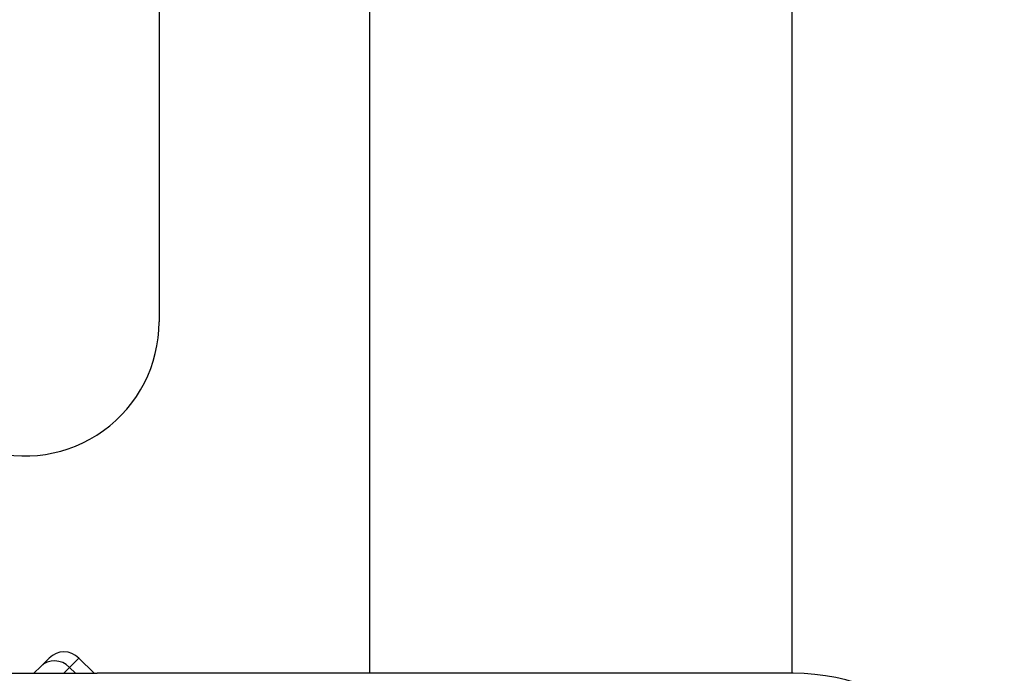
# Model space of a CAD drawing. Header units: inches. Extents: x 4 to 114, y 7 to 60.
# Tile 46 of 96: x 26.637 to 27.555, y 28.404 to 29.014. Entities that reach past the tile are written whole.
import ezdxf

# ---------------------------------------------------------------- set-up
doc = ezdxf.new("R2010")
doc.units = ezdxf.units.IN
doc.header["$MEASUREMENT"] = 0
doc.layers.add('Visible Edges(ANSI)', color=7, linetype='Continuous', lineweight=25)
doc.layers.add('Visible Tangent Edges(ANSI)', color=7, linetype='Continuous', lineweight=25)

msp = doc.modelspace()

# ---------------------------------------------------------------- linework, layer by layer
at = {"layer": 'Visible Edges(ANSI)'}
for p, q in [((26.96315, 28.40428), (26.96315, 38.93957)), ((27.35685, 38.93957), (27.35685, 28.40428)), ((26.76679, 38.61169), (26.76679, 28.73216)), ((26.65638, 28.41071), (26.66419, 28.41852)), ((26.70627, 28.40428), (26.69203, 28.41852)), ((26.65638, 28.41071), (26.64996, 28.40428)), ((26.47173, 28.40428), (26.70899, 28.40428)), ((27.35805, 28.40428), (26.70899, 28.40428))]:
    msp.add_line(p, q, dxfattribs=at)
for centre, radius, start, end in [((26.64179, 28.73216), 0.125, 251.61906, 0), ((26.67811, 28.4046), 0.01969, 45, 135), ((27.35805, 28.20743), 0.19685, 0, 90)]:
    msp.add_arc(centre, radius, start, end, dxfattribs=at)
at = {"layer": 'Visible Tangent Edges(ANSI)'}
for p, q in [((26.69203, 28.41852), (26.68335, 28.40984)), ((26.6778, 28.40428), (26.68335, 28.40984)), ((26.68335, 28.40984), (26.68891, 28.40428))]:
    msp.add_line(p, q, dxfattribs=at)
msp.add_ellipse((26.6703, 28.39679), major_axis=(-0.01392, 0.01392), ratio=0.937622, start_param=4.712389, end_param=6.283185, dxfattribs=at)

doc.saveas('drawing.dxf')
